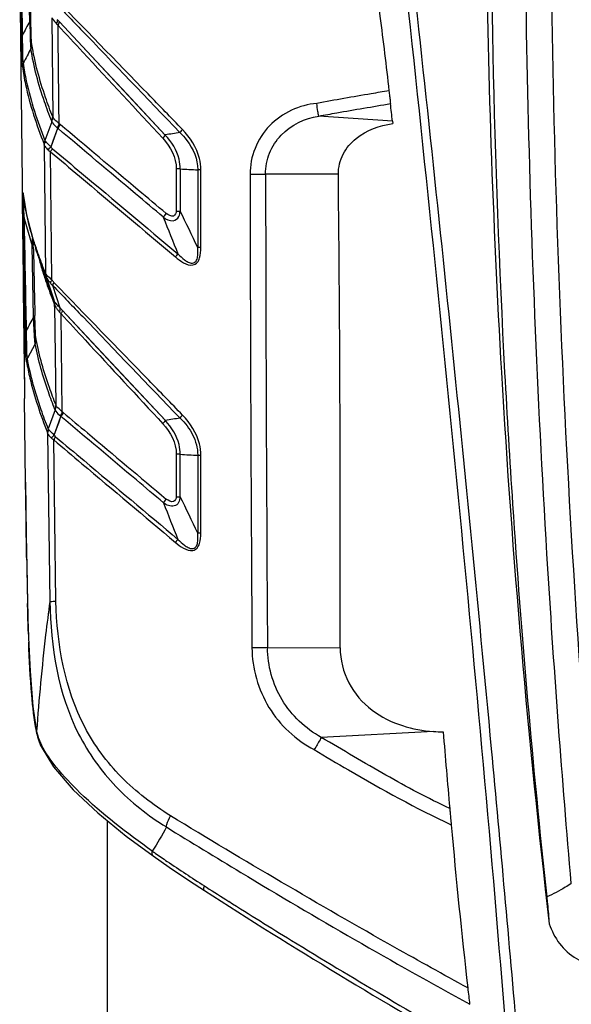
# Model space of a CAD drawing. Header units: millimetres. Extents: x 0 to 4000, y 0 to 3000.
# Tile 114 of 170: x 1245 to 1365, y 1932 to 2146. Entities that reach past the tile are written whole.
import ezdxf

# ---------------------------------------------------------------- set-up
doc = ezdxf.new("R2010")
doc.units = ezdxf.units.MM
doc.header["$LTSCALE"] = 219.99956
doc.layers.get('0').update_dxf_attribs({"linetype": 'CONTINUOUS'})

msp = doc.modelspace()

# ---------------------------------------------------------------- linework, layer by layer
at = {"color": 7, "linetype": 'CONTINUOUS'}
for p, q in [((1247.32, 2145.52), (1247.06, 2160.83)), ((1326.12, 2123.9), (1326.18, 2123.38)), ((1245.89, 2108.04), (1245.89, 2108.04)), ((1246.1, 2102.75), (1247.85, 2096.78)), ((1248.18, 2081.39), (1247.85, 2096.78)), ((1248.13, 2096.14), (1248.11, 2097.05)), ((1248.66, 2096.15), (1248.64, 2096.21)), ((1248.66, 2096.15), (1250.48, 2090.66)), ((1250.93, 2090.05), (1252.56, 2085.08)), ((1253.96, 2083.27), (1252.36, 2088.17)), ((1252.55, 2085.1), (1252.56, 2085.08)), ((1252.74, 2083.64), (1252.74, 2084.53)), ((1253.05, 2062.18), (1252.77, 2083.88)), ((1248.51, 2075.54), (1246.82, 2072.39)), ((1246.43, 2045.46), (1246.2, 2063.63)), ((1248.87, 1990.78), (1248.87, 1990.79)), ((1249.78, 1988.08), (1249.78, 1988.08)), ((1264.24, 1858.18), (1264.24, 1971.91)), ((1285.27, 1956.76), (1285.28, 1956.76))]:
    msp.add_line(p, q, dxfattribs=at)
at = {"color": 9, "linetype": 'CONTINUOUS'}
for p, q in [((1247.56, 2145.79), (1247.31, 2161.1)), ((1252.1, 2146.35), (1252.36, 2124.79)), ((1253.78, 2145.45), (1276.78, 2120.88)), ((1252.14, 2123.76), (1250.64, 2119.65)), ((1326.12, 2123.9), (1310.13, 2125)), ((1251.97, 2118.3), (1253.41, 2122.35)), ((1252.45, 2119.64), (1253.41, 2122.35)), ((1251.95, 2118.3), (1252.45, 2119.64)), ((1250.81, 2090.76), (1250.51, 2118.68)), ((1252.15, 2089.39), (1251.85, 2117.23)), ((1279.17, 2113.51), (1279.17, 2104.36)), ((1280.03, 2113.51), (1280.03, 2104.36)), ((1283.83, 2113.32), (1283.83, 2096.43)), ((1284.52, 2096.43), (1284.52, 2113.32)), ((1314.38, 2112.37), (1298.57, 2112.37)), ((1245.88, 2108.25), (1245.89, 2108.04)), ((1245.94, 2107.86), (1245.88, 2108.25)), ((1245.9, 2108.05), (1245.88, 2108.24)), ((1245.92, 2107.87), (1245.9, 2108.05)), ((1248.1, 2097.72), (1248.09, 2097.92)), ((1248.75, 2096.22), (1248.72, 2096.29)), ((1248.79, 2096.2), (1248.76, 2096.26)), ((1250.28, 2090.78), (1250.32, 2090.65)), ((1250.33, 2090.75), (1250.37, 2090.62)), ((1250.65, 2090.75), (1250.6, 2090.87)), ((1250.68, 2090.73), (1250.63, 2090.85)), ((1250.81, 2090.76), (1250.75, 2090.9)), ((1250.81, 2090.77), (1250.76, 2090.9)), ((1250.93, 2090.05), (1250.89, 2090.16)), ((1252.32, 2085.03), (1252.5, 2084.59)), ((1252.37, 2085.01), (1252.59, 2084.4)), ((1252.5, 2084.59), (1252.57, 2084.41)), ((1252.6, 2084.35), (1252.69, 2084.12)), ((1252.61, 2084.34), (1252.69, 2084.12)), ((1252.77, 2083.93), (1252.75, 2083.99)), ((1254.4, 2060.76), (1254.13, 2082.03)), ((1254.41, 2082.8), (1276.79, 2058.87)), ((1252.86, 2061.15), (1251.36, 2057.05)), ((1252.67, 2055.7), (1254.11, 2059.74)), ((1251.22, 2056.09), (1251.7, 2019.58)), ((1253.02, 2019.6), (1252.56, 2054.65)), ((1279.17, 2051.53), (1279.17, 2042.3)), ((1280.03, 2042.3), (1280.03, 2051.53)), ((1283.83, 2051.34), (1283.83, 2034.38)), ((1284.51, 2034.38), (1284.51, 2051.33)), ((1246.43, 2045.47), (1246.43, 2045.47)), ((1298.98, 2009.52), (1314.77, 2009.53)), ((1248.87, 1990.79), (1248.81, 1991.4)), ((1335.02, 1991.31), (1310.67, 1990.04)), ((1285.27, 1957.79), (1285.73, 1957.49))]:
    msp.add_line(p, q, dxfattribs=at)
at = {"color": 7, "linetype": 'CONTINUOUS'}
for points in [[(1245.28, 2148.43), (1246.09, 2072.83), (1246.2, 2063.63)], [(1245.89, 2108.03), (1245.88, 2108.07), (1245.89, 2108.04)], [(1245.89, 2108.04), (1246.63, 2103.53), (1247.97, 2098.33), (1248.64, 2096.21)], [(1246.43, 2045.47), (1246.59, 2034), (1246.78, 2022.9), (1247.02, 2013.09), (1247.39, 2004.4), (1247.97, 1996.78), (1248.87, 1990.79)], [(1248.87, 1990.78), (1249.01, 1990.18), (1249.37, 1989.05), (1249.78, 1988.08)], [(1249.78, 1988.08), (1252.5, 1983.62), (1256.78, 1978.65), (1262.1, 1973.64), (1268.29, 1968.61), (1274.14, 1964.28)], [(1274.14, 1964.28), (1277.61, 1961.85), (1282.02, 1958.88), (1285.27, 1956.76)]]:
    msp.add_lwpolyline(points, dxfattribs=at)
at = {"color": 9, "linetype": 'CONTINUOUS'}
for points in [[(1253.78, 2145.45), (1260.73, 2138.03), (1268.4, 2129.84), (1276.78, 2120.88)], [(1252.1, 2123.86), (1252.11, 2123.83), (1252.13, 2123.79), (1252.14, 2123.76)], [(1252.39, 2124.72), (1252.38, 2124.74), (1252.37, 2124.77), (1252.36, 2124.79)], [(1253.28, 2122.46), (1253.33, 2122.42), (1253.38, 2122.38), (1253.41, 2122.35)], [(1254.41, 2082.8), (1261.14, 2075.61), (1268.6, 2067.63), (1276.79, 2058.87)], [(1252.66, 2055.7), (1253.14, 2057.04), (1253.63, 2058.38), (1254.12, 2059.73)], [(1252.81, 2061.25), (1252.82, 2061.21), (1252.84, 2061.18), (1252.86, 2061.15)]]:
    msp.add_lwpolyline(points, dxfattribs=at)
for centre, radius, start, end in [((7125.56, 2237.33), 5880.84, 180.689858, 180.925789), ((7035.23, 2237.49), 5790.3, 180.700024, 180.939503), ((1313.4, 1911.11), 212.95, 99.0336, 99.9007), ((1286.45, 2204.77), 91.48, 265.9739, 268.3546), ((1284.5, 1872.81), 240.51, 89.998, 90.16), ((23142.21, 2152.41), 21847.06, 180.105012, 180.37479), ((21407.6, 2139.84), 20109.05, 180.078276, 180.371298), ((7065.03, 2200.41), 5819.98, 180.963689, 181.203315), ((6975.66, 2200.14), 5730.39, 180.97379, 181.217017), ((1270.41, 2108.34), 7.97, 318.2195, 325.399), ((2034.19, 2400.98), 814.31, 201.46288, 202.06691), ((577.98, 1763.16), 780.57, 25.27442, 25.91998), ((1365.71, 2094.86), 117.87, 178.1752, 178.5203), ((1332.75, 2095.66), 84.91, 178.4881, 179.2439), ((1473.85, 2101.08), 225.78, 180.853, 181.0222), ((1325.73, 2122.51), 81.35, 198.2088, 198.8056), ((1309.98, 2109.98), 62.7, 193.7684, 195.1098), ((1284.56, 2090.19), 6.99, 135.9147, 142.9736), ((1317.92, 2112.16), 70.94, 195.133, 197.5394), ((1350.82, 2131.14), 108, 201.9617, 202.2997), ((1249.88, 2083.95), 2.9, 6.2528, 10.0342), ((1249.97, 2084.02), 2.8, 4.5051, 7.6087), ((1249.94, 2084.01), 2.82, 1.4256, 4.5065), ((1249.94, 2084.01), 2.83, 358.3459, 1.427), ((1249.85, 2083.95), 2.94, 358.7491, 6.2538), ((1255.48, 2086.36), 3.22, 214.5694, 215.5424), ((1335.02, 1710.96), 352.75, 98.9743, 99.5008), ((1278.21, 1679.16), 372.38, 89.7203, 89.8525), ((1286.42, 2138.72), 87.42, 265.809, 268.3048), ((1284.49, 2186.17), 134.83, 269.7198, 270.0062), ((1270.56, 2046.16), 7.79, 318.452, 325.7966), ((1962.47, 2308.65), 736.45, 201.31221, 201.9765), ((623.23, 1721.68), 730.88, 25.33112, 26.01947), ((1284.5, 2028.27), 6.89, 136.0389, 143.2289), ((2998.98, 2057.85), 1752.55, 180.9507, 181.15106), ((2353.96, 2045), 1107.41, 181.15666, 181.33929), ((1735.79, 2028.62), 489.01, 181.8487, 182.0961), ((1259.34, 1993.58), 10.76, 191.6768, 194.95), ((1259.71, 1993.69), 11.15, 195.0025, 203.8805), ((1263.95, 1995.44), 15.73, 203.4487, 206.9485), ((1423.74, 2178.23), 260.3, 234.8695, 235.0366), ((1977.96, 3043.56), 1287.92, 237.48781, 237.7426)]:
    msp.add_arc(centre, radius, start, end, dxfattribs=at)
at = {"color": 7, "linetype": 'CONTINUOUS'}
for centre, radius, start, end in [((3456.06, 2190.76), 2109.75, 180.61041, 183.30111), ((34.88, 1982.92), 1298.92, 6.23089, 6.39926), ((-6426.17, 2031.96), 7740.97, 359.833972, 0.595172), ((23008.32, 2330.94), 21763.77, 180.587303, 180.703726), ((8451.75, 2247), 7205.2, 181.199722, 181.314831), ((3432.74, 2189.46), 2086.39, 183.30224, 186.60229), ((1337.13, 2021), 29.76, 265.9446, 270.0634), ((3743.64, 2187.69), 2414.49, 184.66707, 185.0631), ((2846.79, 2106.31), 1513.95, 185.1253, 186.47365), ((1966.21, 3015.72), 1259, 237.25823, 240.39526), ((2549.12, 2073.6), 1214.49, 186.5235, 186.69252)]:
    msp.add_arc(centre, radius, start, end, dxfattribs=at)
for points, knots in [([(1348.53, 2253.7), (1348.05, 2238.3), (1346.78, 2176.83), (1348.07, 2115.3), (1350.51, 2069.28)], [0, 0, 0, 0, 0.250542, 1, 1, 1, 1]), ([(1364.99, 1958.3), (1363, 1981.06), (1356.18, 2072.73), (1354.1, 2164.75), (1355.2, 2233.81)], [0, 0, 0, 0, 0.24861, 1, 1, 1, 1]), ([(1360.46, 2214.18), (1360.15, 2174.02), (1361.19, 2093.93), (1365.95, 2013.97), (1369.17, 1974.19)], [0, 0, 0, 0, 0.501519, 1, 1, 1, 1]), ([(1313.81, 2208.14), (1317.51, 2187.74), (1321.62, 2161.88), (1324.77, 2135.9), (1325.38, 2130.5)], [0, 0, 0, 0, 0.79205, 1, 1, 1, 1]), ([(1353.32, 1924.7), (1351.5, 1945.67), (1343.95, 2029.59), (1335.34, 2113.42), (1328.29, 2176.25)], [0, 0, 0, 0, 0.24973, 1, 1, 1, 1]), ([(1351.11, 1922.51), (1348.06, 1961.21), (1341.02, 2038.84), (1333.08, 2116.38), (1328.86, 2155.28)], [0, 0, 0, 0, 0.498039, 1, 1, 1, 1]), ([(1325.38, 2130.5), (1325.43, 2130.1), (1325.51, 2129.38), (1325.62, 2128.44), (1325.68, 2127.9), (1325.7, 2127.69)], [0, 0, 0, 0, 0.421917, 0.77705, 1, 1, 1, 1]), ([(1314.38, 2112.37), (1314.37, 2113.86), (1315.09, 2116.89), (1319.02, 2121.4), (1323.36, 2122.93), (1326.18, 2123.38)], [0, 0, 0, 0, 0.255598, 0.510192, 1, 1, 1, 1]), ([(1252.55, 2085.09), (1252.55, 2085.1), (1252.54, 2085.11), (1252.55, 2085.1), (1252.55, 2085.1)], [0, 0, 0, 0, 0.702607, 1, 1, 1, 1]), ([(1252.57, 2085.02), (1252.56, 2085.04), (1252.56, 2085.06), (1252.55, 2085.08), (1252.55, 2085.09)], [0, 0, 0, 0, 0.551312, 1, 1, 1, 1]), ([(1252.6, 2085), (1252.6, 2085), (1252.59, 2085.02), (1252.6, 2085), (1252.6, 2085)], [0, 0, 0, 0, 0.40913, 1, 1, 1, 1]), ([(1252.61, 2084.85), (1252.61, 2084.86), (1252.61, 2084.88), (1252.59, 2084.87), (1252.59, 2084.87)], [0, 0, 0, 0, 0.761589, 1, 1, 1, 1]), ([(1252.74, 2084.66), (1252.7, 2084.76), (1252.66, 2084.87), (1252.61, 2084.98), (1252.6, 2085)], [0, 0, 0, 0, 0.851121, 1, 1, 1, 1]), ([(1252.65, 2084.61), (1252.65, 2084.66), (1252.63, 2084.74), (1252.62, 2084.82), (1252.61, 2084.85)], [0, 0, 0, 0, 0.593133, 1, 1, 1, 1]), ([(1252.69, 2084.32), (1252.68, 2084.36), (1252.67, 2084.46), (1252.66, 2084.56), (1252.65, 2084.61)], [0, 0, 0, 0, 0.494066, 1, 1, 1, 1]), ([(1350.51, 2069.28), (1351.02, 2059.76), (1353.3, 2021.73), (1356.59, 1983.77), (1359.65, 1955.38)], [0, 0, 0, 0, 0.250367, 1, 1, 1, 1]), ([(1314.77, 2009.52), (1314.76, 2006.91), (1316.08, 2001.61), (1321.31, 1995.63), (1328.03, 1992.33), (1332.76, 1991.47), (1335.02, 1991.31)], [0, 0, 0, 0, 0.26272, 0.522814, 0.772046, 1, 1, 1, 1]), ([(1338.58, 1974.61), (1338.61, 1974.27), (1338.67, 1973.54), (1338.78, 1972.36), (1338.85, 1971.51), (1338.89, 1971.06)], [0, 0, 0, 0, 0.283354, 0.621623, 1, 1, 1, 1]), ([(1359.64, 1955.38), (1359.7, 1954.87), (1359.9, 1952.94), (1360.08, 1951), (1360.18, 1949.56)], [0, 0, 0, 0, 0.261953, 1, 1, 1, 1]), ([(1360.18, 1949.57), (1360.72, 1948.03), (1362.18, 1945.04), (1365.97, 1941.75), (1370.59, 1939.97), (1373.8, 1939.37), (1375.42, 1939.15)], [0, 0, 0, 0, 0.24988, 0.499387, 0.749581, 1, 1, 1, 1])]:
    msp.add_open_spline(points, degree=3, knots=knots, dxfattribs=at)
at = {"color": 9, "linetype": 'CONTINUOUS'}
for points, knots in [([(1251.74, 2150.8), (1253.95, 2148.5), (1263.37, 2138.71), (1272.76, 2128.9), (1279.96, 2121.41)], [0, 0, 0, 0, 0.235237, 1, 1, 1, 1]), ([(1280.51, 2122.08), (1278.02, 2124.65), (1268.52, 2134.45), (1258.98, 2144.22), (1251.98, 2151.47)], [0, 0, 0, 0, 0.262253, 1, 1, 1, 1]), ([(1247.32, 2145.53), (1247.35, 2144.29), (1247.48, 2142.33), (1247.44, 2140.34), (1247.59, 2139.62)], [0, 0, 0, 0, 0.630649, 1, 1, 1, 1]), ([(1247.79, 2140.56), (1247.7, 2141.2), (1247.64, 2142.95), (1247.59, 2144.69), (1247.57, 2145.79)], [0, 0, 0, 0, 0.367573, 1, 1, 1, 1]), ([(1252.16, 2146.4), (1252.21, 2146.3), (1252.5, 2145.82), (1252.87, 2145.39), (1253.16, 2145.05)], [0, 0, 0, 0, 0.195611, 1, 1, 1, 1]), ([(1253.49, 2144.68), (1255.29, 2142.74), (1262.87, 2134.57), (1270.46, 2126.4), (1276.25, 2120.17)], [0, 0, 0, 0, 0.237065, 1, 1, 1, 1]), ([(1245.49, 2142.31), (1245.49, 2142.38), (1245.6, 2142.49), (1245.72, 2142.52), (1245.77, 2142.53)], [0, 0, 0, 0, 0.566787, 1, 1, 1, 1]), ([(1245.73, 2135.7), (1245.63, 2136.49), (1245.57, 2138.7), (1245.51, 2140.9), (1245.49, 2142.31)], [0, 0, 0, 0, 0.362959, 1, 1, 1, 1]), ([(1245.72, 2142.55), (1245.71, 2141.24), (1245.75, 2139.22), (1245.75, 2137.17), (1245.91, 2136.48)], [0, 0, 0, 0, 0.64681, 1, 1, 1, 1]), ([(1252.1, 2123.86), (1251.55, 2125.27), (1249.65, 2130.4), (1248.18, 2135.71), (1247.58, 2139.63)], [0, 0, 0, 0, 0.275488, 1, 1, 1, 1]), ([(1252.33, 2124.8), (1251.78, 2126.2), (1249.88, 2131.33), (1248.4, 2136.64), (1247.79, 2140.56)], [0, 0, 0, 0, 0.275409, 1, 1, 1, 1]), ([(1245.73, 2135.7), (1245.91, 2134.41), (1246.95, 2128.67), (1248.8, 2123.1), (1250.45, 2118.89)], [0, 0, 0, 0, 0.223848, 1, 1, 1, 1]), ([(1245.91, 2136.47), (1246.08, 2135.18), (1247.13, 2129.44), (1248.99, 2123.87), (1250.64, 2119.66)], [0, 0, 0, 0, 0.223859, 1, 1, 1, 1]), ([(1325.38, 2130.5), (1324.09, 2130.28), (1318.86, 2129.38), (1313.64, 2128.46), (1309.7, 2127.75)], [0, 0, 0, 0, 0.247084, 1, 1, 1, 1]), ([(1309.7, 2127.75), (1305.93, 2127.42), (1298.35, 2123.99), (1295.14, 2116.14), (1295.21, 2112.36)], [0, 0, 0, 0, 0.500962, 1, 1, 1, 1]), ([(1310.13, 2125), (1310.01, 2125.32), (1309.9, 2126.26), (1309.76, 2127.17), (1309.7, 2127.75)], [0, 0, 0, 0, 0.37116, 1, 1, 1, 1]), ([(1310.13, 2125), (1311.43, 2125.23), (1316.62, 2126.16), (1321.82, 2127.05), (1325.7, 2127.69)], [0, 0, 0, 0, 0.252245, 1, 1, 1, 1]), ([(1252.14, 2123.76), (1252.18, 2123.66), (1252.48, 2123.16), (1252.94, 2122.79), (1253.28, 2122.46)], [0, 0, 0, 0, 0.17664, 1, 1, 1, 1]), ([(1253.71, 2123.36), (1253.56, 2123.5), (1253.1, 2123.92), (1252.58, 2124.34), (1252.39, 2124.72)], [0, 0, 0, 0, 0.319727, 1, 1, 1, 1]), ([(1298.57, 2112.36), (1298.57, 2113.91), (1299.16, 2117.05), (1302.57, 2122.33), (1307.11, 2124.54), (1310.13, 2125)], [0, 0, 0, 0, 0.251938, 0.503789, 1, 1, 1, 1]), ([(1276.36, 2103.02), (1274.34, 2104.73), (1266.69, 2111.16), (1259.05, 2117.6), (1253.42, 2122.33)], [0, 0, 0, 0, 0.264132, 1, 1, 1, 1]), ([(1253.92, 2123.18), (1253.89, 2123.21), (1253.81, 2123.27), (1253.74, 2123.33), (1253.7, 2123.36)], [0, 0, 0, 0, 0.503771, 1, 1, 1, 1]), ([(1276.97, 2103.81), (1274.95, 2105.51), (1267.26, 2111.97), (1259.57, 2118.42), (1253.92, 2123.18)], [0, 0, 0, 0, 0.263741, 1, 1, 1, 1]), ([(1284.52, 2113.32), (1284.54, 2114.15), (1284.09, 2117.43), (1282.19, 2120.32), (1280.51, 2122.08)], [0, 0, 0, 0, 0.254485, 1, 1, 1, 1]), ([(1250.8, 2119.46), (1250.78, 2119.5), (1250.74, 2119.55), (1250.67, 2119.63), (1250.66, 2119.62)], [0, 0, 0, 0, 0.669621, 1, 1, 1, 1]), ([(1251.96, 2118.29), (1251.84, 2118.4), (1251.44, 2118.77), (1251.02, 2119.15), (1250.8, 2119.46)], [0, 0, 0, 0, 0.304589, 1, 1, 1, 1]), ([(1280.03, 2113.51), (1280.03, 2114.21), (1279.69, 2116.95), (1278.14, 2119.39), (1276.78, 2120.88)], [0, 0, 0, 0, 0.258833, 1, 1, 1, 1]), ([(1279.96, 2121.41), (1280.5, 2120.88), (1282.52, 2118.65), (1283.86, 2115.59), (1283.83, 2113.32)], [0, 0, 0, 0, 0.248969, 1, 1, 1, 1]), ([(1250.45, 2118.89), (1250.46, 2118.86), (1250.48, 2118.79), (1250.5, 2118.72), (1250.5, 2118.69)], [0, 0, 0, 0, 0.434249, 1, 1, 1, 1]), ([(1250.5, 2118.68), (1250.52, 2118.88), (1250.57, 2119.18), (1250.79, 2119.35), (1250.86, 2119.39)], [0, 0, 0, 0, 0.716472, 1, 1, 1, 1]), ([(1250.5, 2118.68), (1250.53, 2118.6), (1250.74, 2118.2), (1251.07, 2117.88), (1251.32, 2117.62)], [0, 0, 0, 0, 0.198561, 1, 1, 1, 1]), ([(1252.26, 2117.91), (1254.38, 2116.14), (1263.46, 2108.52), (1272.57, 2100.91), (1279.54, 2095.05)], [0, 0, 0, 0, 0.232435, 1, 1, 1, 1]), ([(1251.85, 2117.23), (1253.95, 2115.47), (1262.99, 2107.84), (1272.05, 2100.25), (1278.98, 2094.4)], [0, 0, 0, 0, 0.232262, 1, 1, 1, 1]), ([(1295.2, 2112.36), (1295.5, 2112.37), (1296.62, 2112.37), (1297.75, 2112.37), (1298.57, 2112.36)], [0, 0, 0, 0, 0.26458, 1, 1, 1, 1]), ([(1245.88, 2108.25), (1245.87, 2108.3), (1245.79, 2108.64), (1245.82, 2108.04), (1245.81, 2107.86)], [0, 0, 0, 0, 0.22956, 1, 1, 1, 1]), ([(1245.91, 2107.91), (1245.88, 2107.97), (1245.85, 2107.58), (1245.86, 2107.5), (1245.86, 2107.4)], [0, 0, 0, 0, 0.424404, 1, 1, 1, 1]), ([(1248.46, 2097.09), (1248.14, 2098.04), (1247.06, 2101.57), (1246.25, 2105.2), (1245.92, 2107.87)], [0, 0, 0, 0, 0.269937, 1, 1, 1, 1]), ([(1245.87, 2102.5), (1245.87, 2102.57), (1245.97, 2102.69), (1246.1, 2102.71), (1246.15, 2102.73)], [0, 0, 0, 0, 0.574808, 1, 1, 1, 1]), ([(1276.36, 2103.02), (1276.96, 2102.59), (1278.24, 2101.84), (1279.91, 2102.99), (1279.92, 2103.97), (1280.03, 2104.36)], [0, 0, 0, 0, 0.444661, 0.756237, 1, 1, 1, 1]), ([(1279.17, 2104.36), (1279.22, 2103.95), (1278.52, 2102.73), (1277.46, 2103.53), (1276.97, 2103.81)], [0, 0, 0, 0, 0.426749, 1, 1, 1, 1]), ([(1279.17, 2104.36), (1279.38, 2104.36), (1279.65, 2104.36), (1279.92, 2104.36), (1279.97, 2104.36)], [0, 0, 0, 0, 0.800884, 1, 1, 1, 1]), ([(1247.99, 2096.87), (1247.97, 2096.85), (1247.92, 2096.82), (1247.88, 2096.8), (1247.85, 2096.78)], [0, 0, 0, 0, 0.472453, 1, 1, 1, 1]), ([(1248.11, 2097.05), (1248.1, 2097.02), (1248.07, 2096.95), (1248.02, 2096.9), (1247.99, 2096.87)], [0, 0, 0, 0, 0.441767, 1, 1, 1, 1]), ([(1250.6, 2090.87), (1250.42, 2091.32), (1249.74, 2093.07), (1249.1, 2094.83), (1248.66, 2096.15)], [0, 0, 0, 0, 0.257872, 1, 1, 1, 1]), ([(1250.75, 2090.9), (1250.56, 2091.35), (1249.86, 2093.11), (1249.2, 2094.89), (1248.75, 2096.22)], [0, 0, 0, 0, 0.257836, 1, 1, 1, 1]), ([(1278.98, 2094.4), (1279.53, 2093.93), (1280.64, 2093.1), (1282.49, 2092.34), (1283.83, 2093.14), (1284.43, 2094.54), (1284.52, 2095.68), (1284.52, 2096.43)], [0, 0, 0, 0, 0.2477, 0.490172, 0.613642, 0.741764, 1, 1, 1, 1]), ([(1279.54, 2095.05), (1279.98, 2094.6), (1280.68, 2093.93), (1281.72, 2093.25), (1282.66, 2092.87), (1283.6, 2093.45), (1283.82, 2094.44), (1283.89, 2095.43), (1283.86, 2096.1), (1283.83, 2096.43)], [0, 0, 0, 0, 0.246936, 0.369678, 0.491185, 0.612349, 0.741093, 0.870599, 1, 1, 1, 1]), ([(1284.52, 2096.43), (1284.35, 2096.43), (1284.14, 2096.43), (1283.93, 2096.43), (1283.89, 2096.43)], [0, 0, 0, 0, 0.81018, 1, 1, 1, 1]), ([(1250.32, 2090.65), (1250.47, 2090.19), (1251.09, 2088.3), (1251.77, 2086.43), (1252.32, 2085.03)], [0, 0, 0, 0, 0.241596, 1, 1, 1, 1]), ([(1252.54, 2085.1), (1252.35, 2085.57), (1251.62, 2087.41), (1250.95, 2089.27), (1250.48, 2090.66)], [0, 0, 0, 0, 0.258173, 1, 1, 1, 1]), ([(1250.88, 2090.65), (1250.87, 2090.67), (1250.84, 2090.71), (1250.82, 2090.75), (1250.81, 2090.76)], [0, 0, 0, 0, 0.567644, 1, 1, 1, 1]), ([(1252.15, 2089.39), (1252.01, 2089.51), (1251.57, 2089.91), (1251.11, 2090.31), (1250.88, 2090.65)], [0, 0, 0, 0, 0.311792, 1, 1, 1, 1]), ([(1250.93, 2090.05), (1250.97, 2089.96), (1251.22, 2089.48), (1251.55, 2089.06), (1251.82, 2088.73)], [0, 0, 0, 0, 0.196085, 1, 1, 1, 1]), ([(1252.36, 2088.17), (1254.52, 2085.92), (1263.73, 2076.33), (1272.93, 2066.73), (1279.99, 2059.39)], [0, 0, 0, 0, 0.234267, 1, 1, 1, 1]), ([(1280.53, 2060.05), (1278.08, 2062.58), (1268.77, 2072.17), (1259.44, 2081.75), (1252.59, 2088.83)], [0, 0, 0, 0, 0.263009, 1, 1, 1, 1]), ([(1252.83, 2084.53), (1252.81, 2084.55), (1252.78, 2084.59), (1252.76, 2084.64), (1252.75, 2084.66)], [0, 0, 0, 0, 0.51016, 1, 1, 1, 1]), ([(1252.76, 2083.93), (1252.77, 2083.92), (1252.77, 2083.91), (1252.78, 2083.89), (1252.78, 2083.88)], [0, 0, 0, 0, 0.51924, 1, 1, 1, 1]), ([(1253.04, 2084.25), (1253.01, 2084.29), (1252.94, 2084.37), (1252.89, 2084.45), (1252.86, 2084.49)], [0, 0, 0, 0, 0.514235, 1, 1, 1, 1]), ([(1253.96, 2083.27), (1253.87, 2083.36), (1253.56, 2083.68), (1253.25, 2084), (1253.04, 2084.25)], [0, 0, 0, 0, 0.278709, 1, 1, 1, 1]), ([(1248.51, 2075.54), (1248.48, 2075.82), (1248.3, 2077.77), (1248.25, 2079.73), (1248.18, 2081.39)], [0, 0, 0, 0, 0.145623, 1, 1, 1, 1]), ([(1248.72, 2076.47), (1248.61, 2077.11), (1248.53, 2078.84), (1248.47, 2080.57), (1248.44, 2081.66)], [0, 0, 0, 0, 0.370126, 1, 1, 1, 1]), ([(1254.41, 2082.8), (1254.38, 2082.61), (1254.32, 2082.34), (1254.15, 2082.12), (1254.09, 2082.06)], [0, 0, 0, 0, 0.702697, 1, 1, 1, 1]), ([(1254.14, 2082.03), (1255.88, 2080.14), (1263.25, 2072.18), (1270.62, 2064.23), (1276.26, 2058.16)], [0, 0, 0, 0, 0.2363, 1, 1, 1, 1]), ([(1246.33, 2078.19), (1246.34, 2078.26), (1246.44, 2078.37), (1246.57, 2078.4), (1246.62, 2078.41)], [0, 0, 0, 0, 0.569112, 1, 1, 1, 1]), ([(1246.65, 2071.62), (1246.51, 2072.41), (1246.44, 2074.61), (1246.36, 2076.8), (1246.33, 2078.19)], [0, 0, 0, 0, 0.364774, 1, 1, 1, 1]), ([(1246.56, 2078.43), (1246.56, 2077.13), (1246.62, 2075.12), (1246.64, 2073.08), (1246.82, 2072.39)], [0, 0, 0, 0, 0.644787, 1, 1, 1, 1]), ([(1252.81, 2061.25), (1252.31, 2062.51), (1250.57, 2067.17), (1249.17, 2071.98), (1248.51, 2075.54)], [0, 0, 0, 0, 0.272662, 1, 1, 1, 1]), ([(1253.04, 2062.19), (1252.54, 2063.45), (1250.79, 2068.11), (1249.39, 2072.91), (1248.72, 2076.47)], [0, 0, 0, 0, 0.272589, 1, 1, 1, 1]), ([(1251.36, 2057.05), (1250.82, 2058.41), (1248.95, 2063.41), (1247.48, 2068.57), (1246.82, 2072.39)], [0, 0, 0, 0, 0.274248, 1, 1, 1, 1]), ([(1246.65, 2071.62), (1246.85, 2070.43), (1247.93, 2065.2), (1249.65, 2060.12), (1251.17, 2056.28)], [0, 0, 0, 0, 0.226443, 1, 1, 1, 1]), ([(1253.07, 2062.11), (1253.07, 2062.12), (1253.06, 2062.14), (1253.05, 2062.17), (1253.04, 2062.18)], [0, 0, 0, 0, 0.468667, 1, 1, 1, 1]), ([(1254.4, 2060.76), (1254.25, 2060.89), (1253.79, 2061.31), (1253.27, 2061.73), (1253.08, 2062.11)], [0, 0, 0, 0, 0.319514, 1, 1, 1, 1]), ([(1252.86, 2061.15), (1252.89, 2061.05), (1253.19, 2060.55), (1253.64, 2060.19), (1253.98, 2059.86)], [0, 0, 0, 0, 0.179289, 1, 1, 1, 1]), ([(1253.98, 2059.86), (1254.01, 2059.84), (1254.06, 2059.8), (1254.1, 2059.76), (1254.12, 2059.73)], [0, 0, 0, 0, 0.491515, 1, 1, 1, 1]), ([(1276.39, 2040.99), (1274.42, 2042.65), (1267, 2048.89), (1259.58, 2055.14), (1254.12, 2059.73)], [0, 0, 0, 0, 0.264801, 1, 1, 1, 1]), ([(1254.61, 2060.58), (1254.58, 2060.61), (1254.51, 2060.68), (1254.43, 2060.73), (1254.39, 2060.76)], [0, 0, 0, 0, 0.503973, 1, 1, 1, 1]), ([(1254.61, 2060.58), (1256.36, 2059.12), (1263.82, 2052.85), (1271.28, 2046.58), (1277, 2041.78)], [0, 0, 0, 0, 0.233627, 1, 1, 1, 1]), ([(1284.51, 2051.33), (1284.53, 2052.16), (1284.09, 2055.42), (1282.2, 2058.3), (1280.53, 2060.05)], [0, 0, 0, 0, 0.254522, 1, 1, 1, 1]), ([(1280.03, 2051.53), (1280.03, 2052.23), (1279.69, 2054.96), (1278.14, 2057.38), (1276.79, 2058.87)], [0, 0, 0, 0, 0.258996, 1, 1, 1, 1]), ([(1279.99, 2059.39), (1281.07, 2058.33), (1283, 2055.92), (1283.83, 2052.86), (1283.83, 2051.34)], [0, 0, 0, 0, 0.499394, 1, 1, 1, 1]), ([(1251.17, 2056.28), (1251.18, 2056.25), (1251.2, 2056.19), (1251.21, 2056.12), (1251.22, 2056.09)], [0, 0, 0, 0, 0.429035, 1, 1, 1, 1]), ([(1251.22, 2056.09), (1251.25, 2056), (1251.46, 2055.6), (1251.79, 2055.28), (1252.04, 2055.02)], [0, 0, 0, 0, 0.19825, 1, 1, 1, 1]), ([(1251.51, 2056.86), (1251.49, 2056.9), (1251.45, 2056.94), (1251.4, 2057.03), (1251.38, 2057.02)], [0, 0, 0, 0, 0.663293, 1, 1, 1, 1]), ([(1252.66, 2055.7), (1252.54, 2055.82), (1252.14, 2056.18), (1251.73, 2056.55), (1251.51, 2056.86)], [0, 0, 0, 0, 0.304753, 1, 1, 1, 1]), ([(1252.96, 2055.33), (1255.02, 2053.61), (1263.87, 2046.18), (1272.74, 2038.76), (1279.54, 2033.05)], [0, 0, 0, 0, 0.231808, 1, 1, 1, 1]), ([(1252.56, 2054.65), (1254.6, 2052.93), (1263.4, 2045.5), (1272.22, 2038.1), (1278.98, 2032.4)], [0, 0, 0, 0, 0.231634, 1, 1, 1, 1]), ([(1246.59, 2033.71), (1246.58, 2034.68), (1246.52, 2038.6), (1246.47, 2042.51), (1246.43, 2045.46)], [0, 0, 0, 0, 0.246561, 1, 1, 1, 1]), ([(1280.03, 2042.3), (1279.92, 2041.88), (1279.88, 2040.98), (1278.36, 2039.87), (1277.04, 2040.52), (1276.39, 2040.99)], [0, 0, 0, 0, 0.26259, 0.513408, 1, 1, 1, 1]), ([(1279.17, 2042.3), (1279.21, 2041.9), (1278.52, 2040.71), (1277.48, 2041.5), (1277, 2041.78)], [0, 0, 0, 0, 0.423367, 1, 1, 1, 1]), ([(1279.17, 2042.3), (1279.38, 2042.3), (1279.65, 2042.3), (1279.91, 2042.3), (1279.97, 2042.3)], [0, 0, 0, 0, 0.801267, 1, 1, 1, 1]), ([(1278.98, 2032.4), (1279.53, 2031.93), (1280.63, 2031.11), (1282.46, 2030.34), (1283.81, 2031.11), (1284.43, 2032.5), (1284.51, 2033.63), (1284.51, 2034.38)], [0, 0, 0, 0, 0.2478, 0.490263, 0.613426, 0.741447, 1, 1, 1, 1]), ([(1279.54, 2033.05), (1279.98, 2032.6), (1280.67, 2031.94), (1281.71, 2031.26), (1282.63, 2030.88), (1283.59, 2031.41), (1283.82, 2032.41), (1283.89, 2033.39), (1283.86, 2034.05), (1283.83, 2034.38)], [0, 0, 0, 0, 0.247033, 0.369771, 0.491188, 0.611947, 0.740666, 0.870359, 1, 1, 1, 1]), ([(1284.51, 2034.38), (1284.35, 2034.38), (1284.14, 2034.38), (1283.93, 2034.38), (1283.89, 2034.38)], [0, 0, 0, 0, 0.811088, 1, 1, 1, 1]), ([(1247.03, 2012.84), (1247.02, 2013.35), (1246.95, 2015.44), (1246.9, 2017.53), (1246.86, 2019.12)], [0, 0, 0, 0, 0.241756, 1, 1, 1, 1]), ([(1251.7, 2019.58), (1251.38, 2017.16), (1250.2, 2007.79), (1249.33, 1998.38), (1248.81, 1991.4)], [0, 0, 0, 0, 0.258538, 1, 1, 1, 1]), ([(1251.7, 2019.58), (1251.76, 2019.58), (1252.2, 2019.59), (1252.63, 2019.59), (1253.02, 2019.6)], [0, 0, 0, 0, 0.120715, 1, 1, 1, 1]), ([(1251.7, 2019.58), (1251.86, 2009.76), (1254.24, 1994.71), (1265.59, 1978.9), (1273.02, 1973.04), (1277.01, 1970.58)], [0, 0, 0, 0, 0.512574, 0.75561, 1, 1, 1, 1]), ([(1277.94, 1973.01), (1274.07, 1975.39), (1266.82, 1980.95), (1255.75, 1995.95), (1253.26, 2010.26), (1253.02, 2019.6)], [0, 0, 0, 0, 0.247664, 0.491617, 1, 1, 1, 1]), ([(1248.81, 1991.4), (1248.26, 1993.99), (1247.56, 2000.44), (1247.25, 2006.9), (1247.1, 2010.73)], [0, 0, 0, 0, 0.408266, 1, 1, 1, 1]), ([(1298.98, 2009.53), (1298.73, 2009.52), (1297.61, 2009.51), (1296.48, 2009.5), (1295.61, 2009.5)], [0, 0, 0, 0, 0.220887, 1, 1, 1, 1]), ([(1295.61, 2009.5), (1295.65, 2005.01), (1298.2, 1995.89), (1305.16, 1989.46), (1309.13, 1987.38)], [0, 0, 0, 0, 0.500006, 1, 1, 1, 1]), ([(1310.67, 1990.04), (1307.23, 1991.94), (1301.22, 1997.61), (1299, 2005.6), (1298.98, 2009.53)], [0, 0, 0, 0, 0.50037, 1, 1, 1, 1]), ([(1310.67, 1990.04), (1310.58, 1989.86), (1310.1, 1988.96), (1309.57, 1988.08), (1309.13, 1987.38)], [0, 0, 0, 0, 0.189954, 1, 1, 1, 1]), ([(1338.58, 1974.6), (1333.84, 1976.78), (1324.48, 1981.86), (1315.34, 1987.28), (1310.67, 1990.04)], [0, 0, 0, 0, 0.490122, 1, 1, 1, 1]), ([(1273.95, 1965.34), (1268.47, 1969.25), (1261.04, 1974.87), (1253.38, 1982.99), (1250.79, 1986.61), (1249.93, 1988.31)], [0, 0, 0, 0, 0.603957, 0.829763, 1, 1, 1, 1]), ([(1309.13, 1987.38), (1311.6, 1985.88), (1321.35, 1980.13), (1331.26, 1974.61), (1338.89, 1971.06)], [0, 0, 0, 0, 0.255805, 1, 1, 1, 1]), ([(1277.01, 1970.58), (1277.04, 1970.77), (1277.25, 1971.61), (1277.61, 1972.41), (1277.94, 1973.01)], [0, 0, 0, 0, 0.213508, 1, 1, 1, 1]), ([(1342.49, 1935.62), (1337.21, 1938.53), (1323.61, 1946.03), (1302.09, 1958.5), (1285.88, 1968.09), (1277.94, 1973.01)], [0, 0, 0, 0, 0.242656, 0.62445, 1, 1, 1, 1]), ([(1277.01, 1970.58), (1282.37, 1967.26), (1304.09, 1953.99), (1326.14, 1941.28), (1342.91, 1932.06)], [0, 0, 0, 0, 0.247912, 1, 1, 1, 1]), ([(1274.14, 1964.28), (1274.09, 1964.32), (1273.85, 1964.63), (1273.89, 1965.05), (1273.95, 1965.34)], [0, 0, 0, 0, 0.188455, 1, 1, 1, 1]), ([(1274.57, 1964.91), (1275.44, 1964.3), (1278.97, 1961.87), (1282.55, 1959.52), (1285.27, 1957.79)], [0, 0, 0, 0, 0.247007, 1, 1, 1, 1]), ([(1285.28, 1956.76), (1285.23, 1956.78), (1285.03, 1957.11), (1285.18, 1957.5), (1285.27, 1957.79)], [0, 0, 0, 0, 0.153174, 1, 1, 1, 1]), ([(1364.99, 1958.32), (1364.55, 1958.03), (1362.84, 1956.93), (1361.03, 1955.97), (1359.65, 1955.38)], [0, 0, 0, 0, 0.25983, 1, 1, 1, 1]), ([(1290.57, 1954.43), (1295.09, 1951.57), (1312.73, 1940.59), (1330.64, 1930.04), (1344.07, 1922.46)], [0, 0, 0, 0, 0.25733, 1, 1, 1, 1])]:
    msp.add_open_spline(points, degree=3, knots=knots, dxfattribs=at)
at = {"color": 7, "linetype": 'CONTINUOUS'}
for points in [[(1247.32, 2145.53), (1246.78, 2144.54), (1246.25, 2143.54), (1245.72, 2142.55)], [(1247.59, 2139.62), (1247.02, 2138.58), (1246.47, 2137.53), (1245.91, 2136.48)], [(1248.18, 2081.4), (1247.64, 2080.41), (1247.11, 2079.42), (1246.56, 2078.43)]]:
    msp.add_open_spline(points, degree=3, dxfattribs=at)
at = {"color": 9, "linetype": 'CONTINUOUS'}
for points in [[(1247.32, 2145.52), (1247.42, 2145.58), (1247.55, 2145.67), (1247.56, 2145.79)], [(1253.32, 2145.93), (1253.32, 2145.63), (1253.27, 2145.33), (1253.18, 2145.05)], [(1253.78, 2145.45), (1253.63, 2145.62), (1253.48, 2145.78), (1253.32, 2145.93)], [(1253.49, 2144.68), (1253.61, 2144.89), (1253.8, 2145.17), (1253.7, 2145.39)], [(1253.18, 2145.05), (1253.29, 2144.93), (1253.4, 2144.81), (1253.49, 2144.68)], [(1253.71, 2123.36), (1253.65, 2130.47), (1253.55, 2137.57), (1253.48, 2144.67)], [(1247.58, 2139.63), (1247.71, 2139.9), (1247.83, 2140.25), (1247.71, 2140.53)], [(1245.73, 2135.7), (1245.73, 2135.95), (1245.77, 2136.25), (1245.96, 2136.42)], [(1252.1, 2123.86), (1252.24, 2124.15), (1252.32, 2124.47), (1252.33, 2124.79)], [(1252.14, 2123.76), (1252.27, 2124.05), (1252.4, 2124.4), (1252.28, 2124.69)], [(1253.7, 2123.36), (1253.6, 2123.05), (1253.46, 2122.74), (1253.28, 2122.46)], [(1253.92, 2123.18), (1253.8, 2122.89), (1253.65, 2122.59), (1253.41, 2122.39)], [(1280.51, 2122.08), (1280.31, 2121.87), (1280.12, 2121.65), (1279.96, 2121.41)], [(1250.45, 2118.89), (1250.46, 2119.14), (1250.5, 2119.44), (1250.69, 2119.6)], [(1276.25, 2120.17), (1276.44, 2120.4), (1276.63, 2120.63), (1276.78, 2120.88)], [(1276.25, 2120.17), (1277.86, 2118.36), (1279.18, 2115.93), (1279.17, 2113.51)], [(1251.32, 2117.62), (1251.48, 2117.89), (1251.71, 2118.11), (1251.95, 2118.3)], [(1251.85, 2117.23), (1251.66, 2117.33), (1251.44, 2117.45), (1251.37, 2117.65)], [(1251.85, 2117.23), (1251.95, 2117.47), (1252.08, 2117.71), (1252.28, 2117.87)], [(1252.26, 2117.91), (1252.13, 2118.02), (1252.03, 2118.16), (1251.95, 2118.3)], [(1280.03, 2113.51), (1279.74, 2113.51), (1279.45, 2113.51), (1279.16, 2113.51)], [(1245.81, 2107.86), (1245.81, 2107.61), (1245.81, 2107.36), (1245.81, 2107.12)], [(1245.81, 2107.12), (1245.82, 2105.58), (1245.84, 2104.05), (1245.87, 2102.52)], [(1245.86, 2107.4), (1245.87, 2107.2), (1245.87, 2107.01), (1245.88, 2106.81)], [(1245.88, 2106.81), (1245.93, 2105.45), (1246.01, 2104.1), (1246.1, 2102.75)], [(1250.81, 2090.76), (1250.8, 2090.57), (1250.81, 2090.34), (1250.93, 2090.19)], [(1250.93, 2090.05), (1250.87, 2090.24), (1250.84, 2090.47), (1250.93, 2090.64)], [(1252.15, 2089.39), (1252, 2089.19), (1251.86, 2088.97), (1251.82, 2088.73)], [(1251.82, 2088.73), (1251.98, 2088.52), (1252.16, 2088.33), (1252.36, 2088.17)], [(1252.59, 2088.83), (1252.42, 2089), (1252.28, 2089.19), (1252.15, 2089.39)], [(1252.36, 2088.17), (1252.39, 2088.4), (1252.48, 2088.62), (1252.59, 2088.83)], [(1252.78, 2083.88), (1252.83, 2083.74), (1252.9, 2083.62), (1252.98, 2083.5)], [(1252.98, 2083.5), (1253.08, 2083.32), (1253.2, 2083.16), (1253.33, 2083)], [(1253.83, 2082.39), (1253.92, 2082.67), (1253.97, 2082.97), (1253.96, 2083.27)], [(1254.41, 2082.8), (1254.27, 2082.97), (1254.12, 2083.13), (1253.96, 2083.27)], [(1248.18, 2081.39), (1248.29, 2081.45), (1248.42, 2081.54), (1248.44, 2081.66)], [(1253.33, 2083), (1253.49, 2082.79), (1253.66, 2082.59), (1253.83, 2082.39)], [(1253.83, 2082.39), (1253.94, 2082.28), (1254.04, 2082.15), (1254.14, 2082.03)], [(1248.51, 2075.54), (1248.64, 2075.83), (1248.72, 2076.15), (1248.72, 2076.47)], [(1246.65, 2071.62), (1246.65, 2071.87), (1246.69, 2072.17), (1246.87, 2072.34)], [(1252.81, 2061.25), (1252.94, 2061.52), (1253.08, 2061.87), (1252.96, 2062.15)], [(1252.86, 2061.15), (1252.98, 2061.43), (1253.11, 2061.78), (1252.99, 2062.07)], [(1254.39, 2060.76), (1254.3, 2060.46), (1254.19, 2060.13), (1253.96, 2059.92)], [(1254.61, 2060.58), (1254.49, 2060.29), (1254.35, 2059.99), (1254.1, 2059.79)], [(1280.53, 2060.05), (1280.33, 2059.84), (1280.15, 2059.63), (1279.99, 2059.39)], [(1276.26, 2058.16), (1276.46, 2058.39), (1276.64, 2058.62), (1276.79, 2058.87)], [(1276.26, 2058.16), (1277.87, 2056.36), (1279.18, 2053.95), (1279.17, 2051.53)], [(1251.17, 2056.28), (1251.18, 2056.53), (1251.22, 2056.83), (1251.41, 2057)], [(1251.22, 2056.08), (1251.24, 2056.36), (1251.35, 2056.64), (1251.51, 2056.86)], [(1252.04, 2055.02), (1252.2, 2055.29), (1252.42, 2055.51), (1252.66, 2055.7)], [(1252.96, 2055.33), (1252.81, 2055.13), (1252.63, 2054.92), (1252.62, 2054.67)], [(1252.96, 2055.33), (1252.84, 2055.43), (1252.72, 2055.56), (1252.69, 2055.72)], [(1252.56, 2054.65), (1252.37, 2054.74), (1252.17, 2054.86), (1252.09, 2055.05)], [(1246.67, 2028.77), (1246.64, 2030.42), (1246.62, 2032.07), (1246.59, 2033.71)], [(1249.78, 1988.08), (1249.62, 1988.42), (1249.53, 1988.8), (1249.52, 1989.18)], [(1277.01, 1970.58), (1276.07, 1968.79), (1275.06, 1967.03), (1273.95, 1965.34)]]:
    msp.add_open_spline(points, degree=3, dxfattribs=at)

doc.saveas('drawing.dxf')
